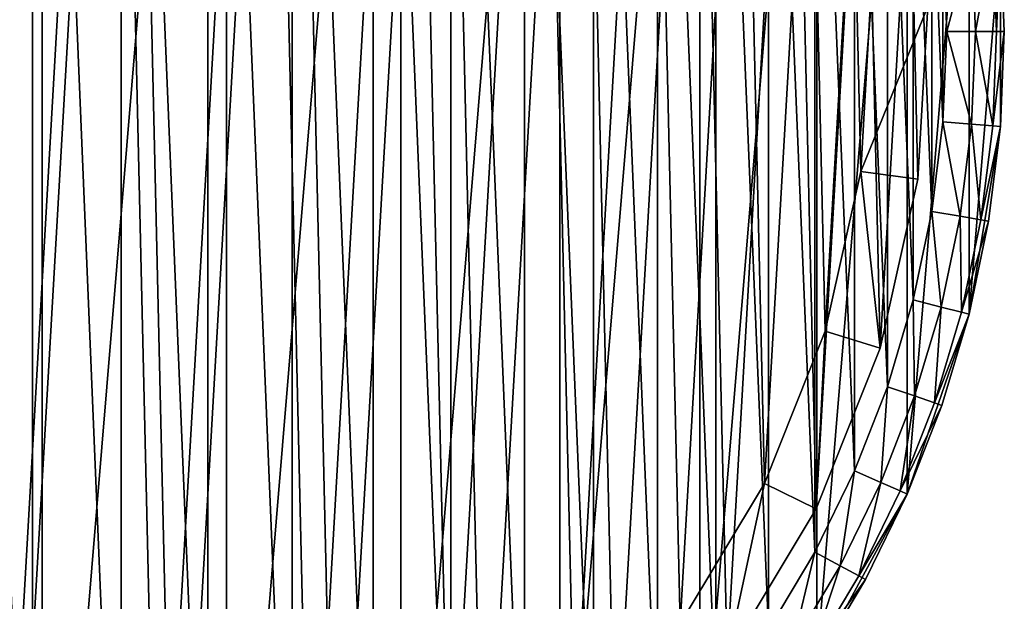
# Model space of a CAD drawing. Header units: millimetres. Extents: x 4 to 594, y -79 to 45.
# Tile 24 of 27: x 520 to 554, y -59 to -39. Entities that reach past the tile are written whole.
import ezdxf

# ---------------------------------------------------------------- set-up
doc = ezdxf.new("R2010")
doc.units = ezdxf.units.MM
doc.header["$LTSCALE"] = 25.4
doc.layers.get('0').update_dxf_attribs({"true_color": 0xff5454})

# ---------------------------------------------------------------- blocks, each defined once
blk = doc.blocks.new('PILLS-III-8263.STL')
at = {"color": 250, "true_color": 0x262626}
mesh = blk.add_polyface(dxfattribs=at)
corners = [(475.04, -29.131, 7.373), (473.952, -42.253, 7.373), (473.952, -35.647, 7.373), (475.04, -48.769, 7.373), (477.185, -22.882, 7.373), (477.185, -55.018, 7.373), (480.329, -17.072, 7.373), (480.329, -60.828, 7.373), (484.387, -11.859, 7.373), (484.387, -66.041, 7.373), (489.247, -7.384, 7.373), (489.247, -70.516, 7.373), (494.778, -3.771, 7.373), (494.778, -74.129, 7.373), (500.828, -1.117, 7.373), (500.828, -76.783, 7.373), (507.232, 0.504, 7.373), (507.232, -78.404, 7.373), (513.816, 1.05, 7.373), (513.816, -78.95, 7.373), (520.399, 0.504, 7.373), (520.399, -78.404, 7.373), (526.804, -1.117, 7.373), (526.804, -76.783, 7.373), (532.853, -3.771, 7.373), (532.853, -74.129, 7.373), (538.384, -7.384, 7.373), (538.384, -70.516, 7.373), (543.245, -11.859, 7.373), (543.245, -66.041, 7.373), (547.302, -17.072, 7.373), (547.302, -60.828, 7.373), (550.446, -22.882, 7.373), (550.446, -55.018, 7.373), (552.592, -29.131, 7.373), (552.592, -48.769, 7.373), (553.679, -35.647, 7.373), (553.679, -42.253, 7.373)]
mesh.append_faces([[corners[k] for k in face] for face in [(0, 1, 2), (35, 36, 37)]], dxfattribs={"vtx0": -1, "color": 250})
mesh.append_faces([[corners[k] for k in face] for face in [(1, 0, 3), (3, 4, 5), (5, 6, 7), (7, 8, 9), (9, 10, 11), (11, 12, 13), (13, 14, 15), (15, 16, 17), (17, 18, 19), (19, 20, 21), (21, 22, 23), (23, 24, 25), (25, 26, 27), (27, 28, 29), (29, 30, 31), (31, 32, 33), (33, 34, 35)]], dxfattribs={"vtx0": -1, "vtx1": -1, "color": 250})
mesh.append_faces([[corners[k] for k in face] for face in [(3, 0, 4), (5, 4, 6), (7, 6, 8), (9, 8, 10), (11, 10, 12), (13, 12, 14), (15, 14, 16), (17, 16, 18), (19, 18, 20), (21, 20, 22), (23, 22, 24), (25, 24, 26), (27, 26, 28), (29, 28, 30), (31, 30, 32), (33, 32, 34), (35, 34, 36)]], dxfattribs={"vtx0": -1, "vtx2": -1, "color": 250})
mesh = blk.add_polyface(dxfattribs=at)
corners = [(475.945, -42.088, 36.873), (475.945, -35.812, 36.873), (475.816, -38.95, 36.873), (476.334, -45.205, 36.873), (476.334, -32.695, 36.873), (476.978, -48.278, 36.873), (476.978, -29.622, 36.873), (477.875, -51.289, 36.873), (477.875, -26.611, 36.873), (479.016, -54.214, 36.873), (479.016, -23.686, 36.873), (480.396, -57.036, 36.873), (480.396, -20.864, 36.873), (482.003, -59.734, 36.873), (482.003, -18.166, 36.873), (483.828, -62.29, 36.873), (483.828, -15.61, 36.873), (485.858, -64.687, 36.873), (485.858, -13.213, 36.873), (488.079, -66.908, 36.873), (488.079, -10.992, 36.873), (490.475, -68.937, 36.873), (490.475, -8.963, 36.873), (493.032, -70.762, 36.873), (493.032, -7.138, 36.873), (495.73, -72.37, 36.873), (495.73, -5.53, 36.873), (498.551, -73.749, 36.873), (498.551, -4.151, 36.873), (501.477, -74.891, 36.873), (501.477, -3.009, 36.873), (504.487, -75.787, 36.873), (504.487, -2.113, 36.873), (507.561, -76.432, 36.873), (507.561, -1.468, 36.873), (510.678, -76.82, 36.873), (510.678, -1.08, 36.873), (513.816, -76.95, 36.873), (513.816, -0.95, 36.873), (516.954, -76.82, 36.873), (516.954, -1.08, 36.873), (520.07, -76.432, 36.873), (520.07, -1.468, 36.873), (523.144, -75.787, 36.873), (523.144, -2.113, 36.873), (526.154, -74.891, 36.873), (526.154, -3.009, 36.873), (529.08, -73.749, 36.873), (529.08, -4.151, 36.873), (531.902, -72.37, 36.873), (531.902, -5.53, 36.873), (534.6, -70.762, 36.873), (534.6, -7.138, 36.873), (537.156, -68.937, 36.873), (537.156, -8.963, 36.873), (539.552, -66.908, 36.873), (539.552, -10.992, 36.873), (541.773, -64.687, 36.873), (541.773, -13.213, 36.873), (543.803, -62.29, 36.873), (543.803, -15.61, 36.873), (545.628, -59.734, 36.873), (545.628, -18.166, 36.873), (547.236, -57.036, 36.873), (547.236, -20.864, 36.873), (548.615, -54.214, 36.873), (548.615, -23.686, 36.873), (549.757, -51.289, 36.873), (549.757, -26.611, 36.873), (550.653, -48.278, 36.873), (550.653, -29.622, 36.873), (551.297, -45.205, 36.873), (551.297, -32.695, 36.873), (551.686, -42.088, 36.873), (551.686, -35.812, 36.873), (551.816, -38.95, 36.873)]
mesh.append_faces([[corners[k] for k in face] for face in [(0, 1, 2), (74, 73, 75)]], dxfattribs={"vtx0": -1, "color": 250})
mesh.append_faces([[corners[k] for k in face] for face in [(1, 3, 4), (4, 5, 6), (6, 7, 8), (8, 9, 10), (10, 11, 12), (12, 13, 14), (14, 15, 16), (16, 17, 18), (18, 19, 20), (20, 21, 22), (22, 23, 24), (24, 25, 26), (26, 27, 28), (28, 29, 30), (30, 31, 32), (32, 33, 34), (34, 35, 36), (36, 37, 38), (38, 39, 40), (40, 41, 42), (42, 43, 44), (44, 45, 46), (46, 47, 48), (48, 49, 50), (50, 51, 52), (52, 53, 54), (54, 55, 56), (56, 57, 58), (58, 59, 60), (60, 61, 62), (62, 63, 64), (64, 65, 66), (66, 67, 68), (68, 69, 70), (70, 71, 72), (72, 73, 74)]], dxfattribs={"vtx0": -1, "vtx1": -1, "color": 250})
mesh.append_faces([[corners[k] for k in face] for face in [(1, 0, 3), (4, 3, 5), (6, 5, 7), (8, 7, 9), (10, 9, 11), (12, 11, 13), (14, 13, 15), (16, 15, 17), (18, 17, 19), (20, 19, 21), (22, 21, 23), (24, 23, 25), (26, 25, 27), (28, 27, 29), (30, 29, 31), (32, 31, 33), (34, 33, 35), (36, 35, 37), (38, 37, 39), (40, 39, 41), (42, 41, 43), (44, 43, 45), (46, 45, 47), (48, 47, 49), (50, 49, 51), (52, 51, 53), (54, 53, 55), (56, 55, 57), (58, 57, 59), (60, 59, 61), (62, 61, 63), (64, 63, 65), (66, 65, 67), (68, 67, 69), (70, 69, 71), (72, 71, 73)]], dxfattribs={"vtx0": -1, "vtx2": -1, "color": 250})
at = {"color": 7, "true_color": 0xffffff}
mesh = blk.add_polyface(dxfattribs=at)
corners = [(476.666, -42.817, 7.276), (477.354, -30.854, 7.276), (476.527, -36.807, 7.276), (477.768, -48.726, 7.276), (479.125, -25.11, 7.276), (479.803, -54.382, 7.276), (481.794, -19.724, 7.276), (482.718, -59.638, 7.276), (485.293, -14.836, 7.276), (486.44, -64.358, 7.276), (489.53, -10.573, 7.276), (490.87, -68.421, 7.276), (494.397, -7.045, 7.276), (495.895, -71.72, 7.276), (499.766, -4.343, 7.276), (501.383, -74.17, 7.276), (505.499, -2.538, 7.276), (507.194, -75.708, 7.276), (511.448, -1.675, 7.276), (513.176, -76.295, 7.276), (517.458, -1.778, 7.276), (516.183, -76.225, 7.276), (519.175, -75.913, 7.276), (523.373, -2.844, 7.276), (525.035, -74.575, 7.276), (529.042, -4.844, 7.276), (530.604, -72.314, 7.276), (534.315, -7.728, 7.276), (535.739, -69.189, 7.276), (539.058, -11.421, 7.276), (540.306, -65.281, 7.276), (543.147, -15.827, 7.276), (544.186, -60.69, 7.276), (546.477, -20.831, 7.276), (547.28, -55.537, 7.276), (548.96, -26.305, 7.276), (549.508, -49.954, 7.276), (550.533, -32.107, 7.276), (550.811, -44.086, 7.276), (551.156, -38.085, 7.276)]
mesh.append_faces([[corners[k] for k in face] for face in [(0, 1, 2), (37, 38, 39)]], dxfattribs={"vtx0": -1, "color": 7})
mesh.append_faces([[corners[k] for k in face] for face in [(1, 3, 4), (4, 5, 6), (6, 7, 8), (8, 9, 10), (10, 11, 12), (12, 13, 14), (14, 15, 16), (16, 17, 18), (18, 19, 20), (20, 22, 23), (23, 24, 25), (25, 26, 27), (27, 28, 29), (29, 30, 31), (31, 32, 33), (33, 34, 35), (35, 36, 37)]], dxfattribs={"vtx0": -1, "vtx1": -1, "color": 7})
mesh.append_faces([[corners[k] for k in face] for face in [(1, 0, 3), (4, 3, 5), (6, 5, 7), (8, 7, 9), (10, 9, 11), (12, 11, 13), (14, 13, 15), (16, 15, 17), (18, 17, 19), (20, 19, 21), (20, 21, 22), (23, 22, 24), (25, 24, 26), (27, 26, 28), (29, 28, 30), (31, 30, 32), (33, 32, 34), (35, 34, 36), (37, 36, 38)]], dxfattribs={"vtx0": -1, "vtx2": -1, "color": 7})
mesh = blk.add_polyface(dxfattribs=at)
corners = [(479.306, -31.287, 0.631), (478.656, -42.61, 0.631), (478.524, -36.922, 0.631), (479.698, -48.202, 0.631), (480.982, -25.851, 0.631), (481.624, -53.555, 0.631), (483.509, -20.754, 0.631), (484.384, -58.53, 0.631), (486.82, -16.128, 0.631), (487.906, -62.998, 0.631), (490.831, -12.093, 0.631), (492.099, -66.843, 0.631), (495.436, -8.754, 0.631), (496.854, -69.965, 0.631), (500.518, -6.196, 0.631), (502.049, -72.284, 0.631), (505.944, -4.487, 0.631), (507.549, -73.74, 0.631), (511.575, -3.671, 0.631), (513.21, -74.295, 0.631), (517.263, -3.768, 0.631), (516.057, -74.229, 0.631), (518.888, -73.934, 0.631), (522.862, -4.777, 0.631), (524.434, -72.667, 0.631), (528.226, -6.671, 0.631), (529.705, -70.527, 0.631), (533.218, -9.4, 0.631), (534.565, -67.57, 0.631), (537.706, -12.895, 0.631), (538.887, -63.871, 0.631), (541.577, -17.065, 0.631), (542.56, -59.526, 0.631), (544.728, -21.802, 0.631), (545.488, -54.649, 0.631), (547.078, -26.982, 0.631), (547.597, -49.365, 0.631), (548.567, -32.473, 0.631), (548.83, -43.811, 0.631), (549.156, -38.131, 0.631)]
mesh.append_faces([[corners[k] for k in face] for face in [(0, 1, 2), (38, 37, 39)]], dxfattribs={"vtx0": -1, "color": 7})
mesh.append_faces([[corners[k] for k in face] for face in [(1, 0, 3), (3, 4, 5), (5, 6, 7), (7, 8, 9), (9, 10, 11), (11, 12, 13), (13, 14, 15), (15, 16, 17), (17, 18, 19), (19, 20, 21), (21, 20, 22), (22, 23, 24), (24, 25, 26), (26, 27, 28), (28, 29, 30), (30, 31, 32), (32, 33, 34), (34, 35, 36), (36, 37, 38)]], dxfattribs={"vtx0": -1, "vtx1": -1, "color": 7})
mesh.append_faces([[corners[k] for k in face] for face in [(3, 0, 4), (5, 4, 6), (7, 6, 8), (9, 8, 10), (11, 10, 12), (13, 12, 14), (15, 14, 16), (17, 16, 18), (19, 18, 20), (22, 20, 23), (24, 23, 25), (26, 25, 27), (28, 27, 29), (30, 29, 31), (32, 31, 33), (34, 33, 35), (36, 35, 37)]], dxfattribs={"vtx0": -1, "vtx2": -1, "color": 7})
at = {"color": 250, "true_color": 0x262626}
mesh = blk.add_polyface(dxfattribs=at)
corners = [(551.816, -38.95, 36.873), (552.682, -35.729, 36.605), (551.686, -35.812, 36.873), (552.816, -38.95, 36.605)]
mesh.append_faces([[corners[k] for k in face] for face in [(0, 1, 2), (1, 0, 3)]], dxfattribs={"vtx0": -1, "color": 250})
mesh = blk.add_polyface(dxfattribs=at)
corners = [(552.816, -38.95, 36.605), (553.412, -35.669, 35.873), (552.682, -35.729, 36.605), (553.548, -38.95, 35.873)]
mesh.append_faces([[corners[k] for k in face] for face in [(0, 1, 2), (1, 0, 3)]], dxfattribs={"vtx0": -1, "color": 250})
mesh = blk.add_polyface(dxfattribs=at)
corners = [(553.679, -35.647, 34.873), (553.548, -38.95, 35.873), (553.816, -38.95, 34.873), (553.412, -35.669, 35.873)]
mesh.append_faces([[corners[k] for k in face] for face in [(0, 1, 2), (1, 0, 3)]], dxfattribs={"vtx0": -1, "color": 250})
mesh = blk.add_polyface(dxfattribs=at)
corners = [(553.679, -35.647, 34.873), (553.816, -38.95, 34.873), (553.679, -35.647, 7.373)]
mesh.append_faces([[corners[k] for k in face] for face in [(0, 1, 2)]], dxfattribs={"color": 250})
mesh = blk.add_polyface(dxfattribs=at)
corners = [(553.679, -35.647, 7.373), (553.816, -38.95, 34.873), (553.679, -42.253, 7.373)]
mesh.append_faces([[corners[k] for k in face] for face in [(0, 1, 2)]], dxfattribs={"color": 250})
at = {"color": 7, "true_color": 0xffffff}
mesh = blk.add_polyface(dxfattribs=at)
corners = [(548.83, -43.811, 0.631), (551.156, -38.085, 2.631), (550.811, -44.086, 2.631), (549.156, -38.131, 0.631)]
mesh.append_faces([[corners[k] for k in face] for face in [(0, 1, 2), (1, 0, 3)]], dxfattribs={"vtx0": -1, "color": 7})
mesh = blk.add_polyface(dxfattribs=at)
corners = [(551.156, -38.085, 2.631), (550.811, -44.086, 7.276), (550.811, -44.086, 2.631), (551.156, -38.085, 7.276)]
mesh.append_faces([[corners[k] for k in face] for face in [(0, 1, 2), (1, 0, 3)]], dxfattribs={"vtx0": -1, "color": 7})
at = {"color": 250, "true_color": 0x262626}
mesh = blk.add_polyface(dxfattribs=at)
corners = [(552.682, -42.171, 36.605), (551.816, -38.95, 36.873), (551.686, -42.088, 36.873), (552.816, -38.95, 36.605)]
mesh.append_faces([[corners[k] for k in face] for face in [(0, 1, 2), (1, 0, 3)]], dxfattribs={"vtx0": -1, "color": 250})
mesh = blk.add_polyface(dxfattribs=at)
corners = [(553.412, -42.231, 35.873), (552.816, -38.95, 36.605), (552.682, -42.171, 36.605), (553.548, -38.95, 35.873)]
mesh.append_faces([[corners[k] for k in face] for face in [(0, 1, 2), (1, 0, 3)]], dxfattribs={"vtx0": -1, "color": 250})
mesh = blk.add_polyface(dxfattribs=at)
corners = [(553.816, -38.95, 34.873), (553.412, -42.231, 35.873), (553.679, -42.253, 34.873), (553.548, -38.95, 35.873)]
mesh.append_faces([[corners[k] for k in face] for face in [(0, 1, 2), (1, 0, 3)]], dxfattribs={"vtx0": -1, "color": 250})
mesh = blk.add_polyface(dxfattribs=at)
corners = [(553.816, -38.95, 34.873), (553.679, -42.253, 34.873), (553.679, -42.253, 7.373)]
mesh.append_faces([[corners[k] for k in face] for face in [(0, 1, 2)]], dxfattribs={"color": 250})
mesh = blk.add_polyface(dxfattribs=at)
corners = [(552.284, -45.369, 36.605), (551.686, -42.088, 36.873), (551.297, -45.205, 36.873), (552.682, -42.171, 36.605)]
mesh.append_faces([[corners[k] for k in face] for face in [(0, 1, 2), (1, 0, 3)]], dxfattribs={"vtx0": -1, "color": 250})
mesh = blk.add_polyface(dxfattribs=at)
corners = [(553.006, -45.49, 35.873), (552.682, -42.171, 36.605), (552.284, -45.369, 36.605), (553.412, -42.231, 35.873)]
mesh.append_faces([[corners[k] for k in face] for face in [(0, 1, 2), (1, 0, 3)]], dxfattribs={"vtx0": -1, "color": 250})
mesh = blk.add_polyface(dxfattribs=at)
corners = [(553.679, -42.253, 7.373), (553.27, -45.534, 34.873), (552.592, -48.769, 7.373)]
mesh.append_faces([[corners[k] for k in face] for face in [(0, 1, 2)]], dxfattribs={"color": 250})
mesh = blk.add_polyface(dxfattribs=at)
corners = [(553.679, -42.253, 34.873), (553.006, -45.49, 35.873), (553.27, -45.534, 34.873), (553.412, -42.231, 35.873)]
mesh.append_faces([[corners[k] for k in face] for face in [(0, 1, 2), (1, 0, 3)]], dxfattribs={"vtx0": -1, "color": 250})
mesh = blk.add_polyface(dxfattribs=at)
corners = [(553.679, -42.253, 34.873), (553.27, -45.534, 34.873), (553.679, -42.253, 7.373)]
mesh.append_faces([[corners[k] for k in face] for face in [(0, 1, 2)]], dxfattribs={"color": 250})
at = {"color": 7, "true_color": 0xffffff}
mesh = blk.add_polyface(dxfattribs=at)
corners = [(548.83, -43.811, 0.631), (549.508, -49.954, 2.631), (547.597, -49.365, 0.631), (550.811, -44.086, 2.631)]
mesh.append_faces([[corners[k] for k in face] for face in [(0, 1, 2), (1, 0, 3)]], dxfattribs={"vtx0": -1, "color": 7})
mesh = blk.add_polyface(dxfattribs=at)
corners = [(550.811, -44.086, 2.631), (549.508, -49.954, 7.276), (549.508, -49.954, 2.631), (550.811, -44.086, 7.276)]
mesh.append_faces([[corners[k] for k in face] for face in [(0, 1, 2), (1, 0, 3)]], dxfattribs={"vtx0": -1, "color": 7})
at = {"color": 250, "true_color": 0x262626}
mesh = blk.add_polyface(dxfattribs=at)
corners = [(551.622, -48.524, 36.605), (551.297, -45.205, 36.873), (550.653, -48.278, 36.873), (552.284, -45.369, 36.605)]
mesh.append_faces([[corners[k] for k in face] for face in [(0, 1, 2), (1, 0, 3)]], dxfattribs={"vtx0": -1, "color": 250})
mesh = blk.add_polyface(dxfattribs=at)
corners = [(552.332, -48.704, 35.873), (552.284, -45.369, 36.605), (551.622, -48.524, 36.605), (553.006, -45.49, 35.873)]
mesh.append_faces([[corners[k] for k in face] for face in [(0, 1, 2), (1, 0, 3)]], dxfattribs={"vtx0": -1, "color": 250})
mesh = blk.add_polyface(dxfattribs=at)
corners = [(553.27, -45.534, 34.873), (552.332, -48.704, 35.873), (552.592, -48.769, 34.873), (553.006, -45.49, 35.873)]
mesh.append_faces([[corners[k] for k in face] for face in [(0, 1, 2), (1, 0, 3)]], dxfattribs={"vtx0": -1, "color": 250})
mesh = blk.add_polyface(dxfattribs=at)
corners = [(553.27, -45.534, 34.873), (552.592, -48.769, 34.873), (552.592, -48.769, 7.373)]
mesh.append_faces([[corners[k] for k in face] for face in [(0, 1, 2)]], dxfattribs={"color": 250})
mesh = blk.add_polyface(dxfattribs=at)
corners = [(550.702, -51.613, 36.605), (550.653, -48.278, 36.873), (549.757, -51.289, 36.873), (551.622, -48.524, 36.605)]
mesh.append_faces([[corners[k] for k in face] for face in [(0, 1, 2), (1, 0, 3)]], dxfattribs={"vtx0": -1, "color": 250})
mesh = blk.add_polyface(dxfattribs=at)
corners = [(551.395, -51.851, 35.873), (551.622, -48.524, 36.605), (550.702, -51.613, 36.605), (552.332, -48.704, 35.873)]
mesh.append_faces([[corners[k] for k in face] for face in [(0, 1, 2), (1, 0, 3)]], dxfattribs={"vtx0": -1, "color": 250})
mesh = blk.add_polyface(dxfattribs=at)
corners = [(552.592, -48.769, 7.373), (551.648, -51.938, 34.873), (550.446, -55.018, 7.373)]
mesh.append_faces([[corners[k] for k in face] for face in [(0, 1, 2)]], dxfattribs={"color": 250})
mesh = blk.add_polyface(dxfattribs=at)
corners = [(552.592, -48.769, 34.873), (551.395, -51.851, 35.873), (551.648, -51.938, 34.873), (552.332, -48.704, 35.873)]
mesh.append_faces([[corners[k] for k in face] for face in [(0, 1, 2), (1, 0, 3)]], dxfattribs={"vtx0": -1, "color": 250})
mesh = blk.add_polyface(dxfattribs=at)
corners = [(552.592, -48.769, 34.873), (551.648, -51.938, 34.873), (552.592, -48.769, 7.373)]
mesh.append_faces([[corners[k] for k in face] for face in [(0, 1, 2)]], dxfattribs={"color": 250})
at = {"color": 7, "true_color": 0xffffff}
mesh = blk.add_polyface(dxfattribs=at)
corners = [(547.597, -49.365, 0.631), (547.28, -55.537, 2.631), (545.488, -54.649, 0.631), (549.508, -49.954, 2.631)]
mesh.append_faces([[corners[k] for k in face] for face in [(0, 1, 2), (1, 0, 3)]], dxfattribs={"vtx0": -1, "color": 7})
mesh = blk.add_polyface(dxfattribs=at)
corners = [(549.508, -49.954, 2.631), (547.28, -55.537, 7.276), (547.28, -55.537, 2.631), (549.508, -49.954, 7.276)]
mesh.append_faces([[corners[k] for k in face] for face in [(0, 1, 2), (1, 0, 3)]], dxfattribs={"vtx0": -1, "color": 7})
at = {"color": 250, "true_color": 0x262626}
mesh = blk.add_polyface(dxfattribs=at)
corners = [(549.531, -54.616, 36.605), (549.757, -51.289, 36.873), (548.615, -54.214, 36.873), (550.702, -51.613, 36.605)]
mesh.append_faces([[corners[k] for k in face] for face in [(0, 1, 2), (1, 0, 3)]], dxfattribs={"vtx0": -1, "color": 250})
mesh = blk.add_polyface(dxfattribs=at)
corners = [(550.201, -54.91, 35.873), (550.702, -51.613, 36.605), (549.531, -54.616, 36.605), (551.395, -51.851, 35.873)]
mesh.append_faces([[corners[k] for k in face] for face in [(0, 1, 2), (1, 0, 3)]], dxfattribs={"vtx0": -1, "color": 250})
mesh = blk.add_polyface(dxfattribs=at)
corners = [(551.648, -51.938, 34.873), (550.201, -54.91, 35.873), (550.446, -55.018, 34.873), (551.395, -51.851, 35.873)]
mesh.append_faces([[corners[k] for k in face] for face in [(0, 1, 2), (1, 0, 3)]], dxfattribs={"vtx0": -1, "color": 250})
mesh = blk.add_polyface(dxfattribs=at)
corners = [(551.648, -51.938, 34.873), (550.446, -55.018, 34.873), (550.446, -55.018, 7.373)]
mesh.append_faces([[corners[k] for k in face] for face in [(0, 1, 2)]], dxfattribs={"color": 250})
mesh = blk.add_polyface(dxfattribs=at)
corners = [(548.115, -57.512, 36.605), (548.615, -54.214, 36.873), (547.236, -57.036, 36.873), (549.531, -54.616, 36.605)]
mesh.append_faces([[corners[k] for k in face] for face in [(0, 1, 2), (1, 0, 3)]], dxfattribs={"vtx0": -1, "color": 250})
at = {"color": 7, "true_color": 0xffffff}
mesh = blk.add_polyface(dxfattribs=at)
corners = [(545.488, -54.649, 0.631), (544.186, -60.69, 2.631), (542.56, -59.526, 0.631), (547.28, -55.537, 2.631)]
mesh.append_faces([[corners[k] for k in face] for face in [(0, 1, 2), (1, 0, 3)]], dxfattribs={"vtx0": -1, "color": 7})
at = {"color": 250, "true_color": 0x262626}
mesh = blk.add_polyface(dxfattribs=at)
corners = [(548.759, -57.86, 35.873), (549.531, -54.616, 36.605), (548.115, -57.512, 36.605), (550.201, -54.91, 35.873)]
mesh.append_faces([[corners[k] for k in face] for face in [(0, 1, 2), (1, 0, 3)]], dxfattribs={"vtx0": -1, "color": 250})
mesh = blk.add_polyface(dxfattribs=at)
corners = [(550.446, -55.018, 7.373), (548.995, -57.988, 34.873), (547.302, -60.828, 7.373)]
mesh.append_faces([[corners[k] for k in face] for face in [(0, 1, 2)]], dxfattribs={"color": 250})
mesh = blk.add_polyface(dxfattribs=at)
corners = [(550.446, -55.018, 34.873), (548.759, -57.86, 35.873), (548.995, -57.988, 34.873), (550.201, -54.91, 35.873)]
mesh.append_faces([[corners[k] for k in face] for face in [(0, 1, 2), (1, 0, 3)]], dxfattribs={"vtx0": -1, "color": 250})
mesh = blk.add_polyface(dxfattribs=at)
corners = [(550.446, -55.018, 34.873), (548.995, -57.988, 34.873), (550.446, -55.018, 7.373)]
mesh.append_faces([[corners[k] for k in face] for face in [(0, 1, 2)]], dxfattribs={"color": 250})
at = {"color": 7, "true_color": 0xffffff}
mesh = blk.add_polyface(dxfattribs=at)
corners = [(547.28, -55.537, 2.631), (544.186, -60.69, 7.276), (544.186, -60.69, 2.631), (547.28, -55.537, 7.276)]
mesh.append_faces([[corners[k] for k in face] for face in [(0, 1, 2), (1, 0, 3)]], dxfattribs={"vtx0": -1, "color": 7})
at = {"color": 250, "true_color": 0x262626}
mesh = blk.add_polyface(dxfattribs=at)
corners = [(546.465, -60.281, 36.605), (547.236, -57.036, 36.873), (545.628, -59.734, 36.873), (548.115, -57.512, 36.605)]
mesh.append_faces([[corners[k] for k in face] for face in [(0, 1, 2), (1, 0, 3)]], dxfattribs={"vtx0": -1, "color": 250})
mesh = blk.add_polyface(dxfattribs=at)
corners = [(547.078, -60.681, 35.873), (548.115, -57.512, 36.605), (546.465, -60.281, 36.605), (548.759, -57.86, 35.873)]
mesh.append_faces([[corners[k] for k in face] for face in [(0, 1, 2), (1, 0, 3)]], dxfattribs={"vtx0": -1, "color": 250})
mesh = blk.add_polyface(dxfattribs=at)
corners = [(548.995, -57.988, 34.873), (547.078, -60.681, 35.873), (547.302, -60.828, 34.873), (548.759, -57.86, 35.873)]
mesh.append_faces([[corners[k] for k in face] for face in [(0, 1, 2), (1, 0, 3)]], dxfattribs={"vtx0": -1, "color": 250})
mesh = blk.add_polyface(dxfattribs=at)
corners = [(548.995, -57.988, 34.873), (547.302, -60.828, 34.873), (547.302, -60.828, 7.373)]
mesh.append_faces([[corners[k] for k in face] for face in [(0, 1, 2)]], dxfattribs={"color": 250})

msp = doc.modelspace()

# ---------------------------------------------------------------- block references
at = {"color": 0}
msp.add_blockref('PILLS-III-8263.STL', (0, 0), dxfattribs=at)

doc.saveas('drawing.dxf')
